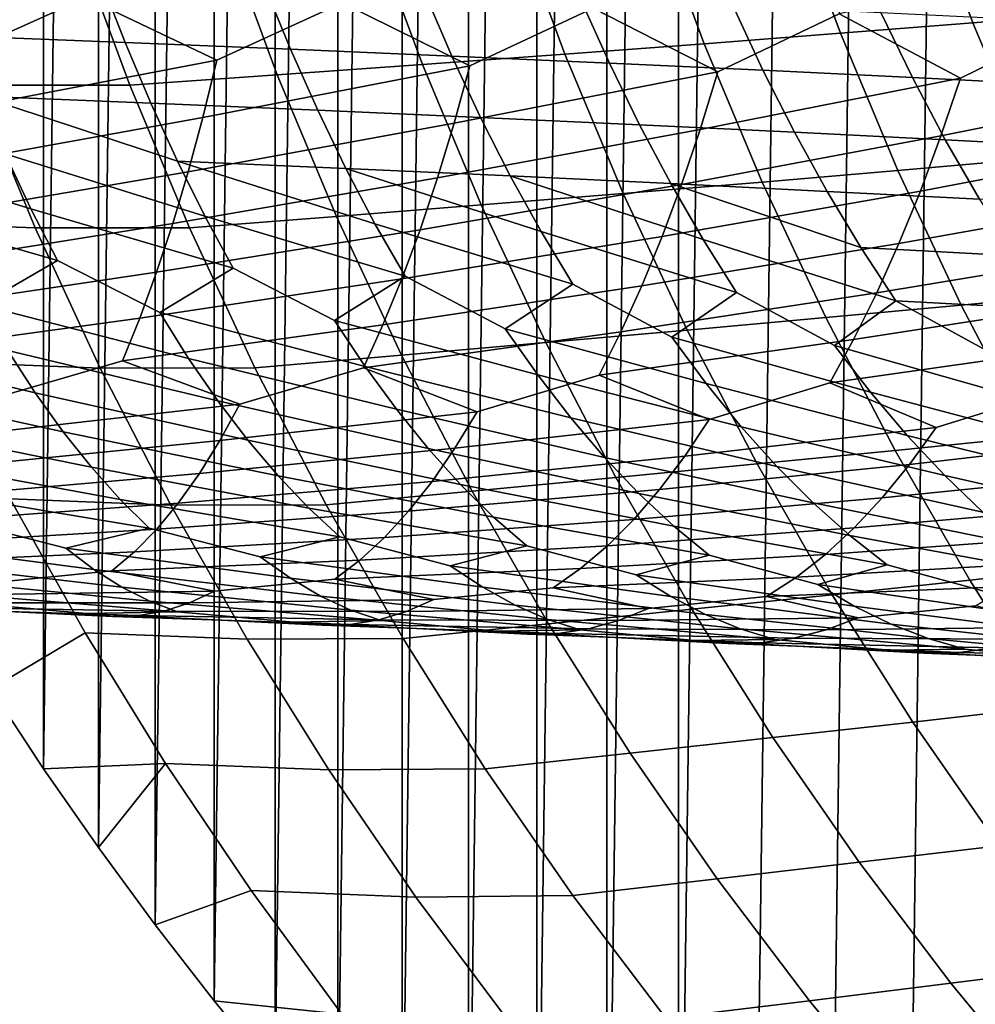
# Model space of a CAD drawing. Header units: metres. Extents: x -166 to 33, y -71 to 34.
# Tile 143 of 256: x -20.43 to -14.37, y -14.46 to -8.22. Entities that reach past the tile are written whole.
import ezdxf

# ---------------------------------------------------------------- set-up
doc = ezdxf.new("R2010")
doc.units = ezdxf.units.M
doc.layers.add('solid_12208131', color=7, linetype='CONTINUOUS')

msp = doc.modelspace()

# ---------------------------------------------------------------- linework, layer by layer
at = {"layer": 'solid_12208131'}
for points in [[(-15.308146, -18.299227, -0.2), (-14.819084, 18.672884, -0.2), (-14.319225, 19.034914, -0.2), (-14.819083, -18.672884, -0.2)], [(-14.319224, -19.034914, -0.2), (-14.819083, -18.672884, -0.2), (-14.319225, 19.034914, -0.2)], [(-15.786295, -17.914061, -0.2), (-15.308146, 18.299227, -0.2), (-14.819084, 18.672884, -0.2), (-15.308146, -18.299227, -0.2)], [(-16.252983, -17.517954, -0.2), (-15.786295, 17.914061, -0.2), (-15.308146, 18.299227, -0.2), (-15.786295, -17.914061, -0.2)], [(-16.252983, -17.517954, -0.2), (-16.252985, 17.517954, -0.2), (-15.786295, 17.914061, -0.2)], [(-16.708218, -17.110907, -0.2), (-16.708218, 17.110907, -0.2), (-16.252985, 17.517954, -0.2)], [(-16.252983, -17.517954, -0.2), (-16.708218, -17.110907, -0.2), (-16.252985, 17.517954, -0.2)], [(-17.152037, -16.6929, -0.2), (-17.152039, 16.6929, -0.2), (-16.708218, 17.110907, -0.2)], [(-16.708218, -17.110907, -0.2), (-17.152037, -16.6929, -0.2), (-16.708218, 17.110907, -0.2)], [(-17.584381, -16.264038, -0.2), (-17.584381, 16.264038, -0.2), (-17.152039, 16.6929, -0.2)], [(-17.152037, -16.6929, -0.2), (-17.584381, -16.264038, -0.2), (-17.152039, 16.6929, -0.2)], [(-18.005161, -15.824446, -0.2), (-18.005161, 15.824446, -0.2), (-17.584381, 16.264038, -0.2)], [(-17.584381, -16.264038, -0.2), (-18.005161, -15.824446, -0.2), (-17.584381, 16.264038, -0.2)], [(-18.414417, -15.374166, -0.2), (-18.414417, 15.374166, -0.2), (-18.005161, 15.824446, -0.2)], [(-18.005161, -15.824446, -0.2), (-18.414417, -15.374166, -0.2), (-18.005161, 15.824446, -0.2)], [(-18.81221, -14.913168, -0.2), (-18.81221, 14.913168, -0.2), (-18.414417, 15.374166, -0.2)], [(-18.414417, -15.374166, -0.2), (-18.81221, -14.913168, -0.2), (-18.414417, 15.374166, -0.2)], [(-19.198009, -14.442062, -0.2), (-19.198009, 14.442062, -0.2), (-18.81221, 14.913168, -0.2)], [(-18.81221, -14.913168, -0.2), (-19.198009, -14.442062, -0.2), (-18.81221, 14.913168, -0.2)], [(-19.571693, -13.961003, -0.2), (-19.571693, 13.961003, -0.2), (-19.198009, 14.442062, -0.2)], [(-19.198009, -14.442062, -0.2), (-19.571693, -13.961003, -0.2), (-19.198009, 14.442062, -0.2)], [(-19.932634, -13.470787, -0.2), (-19.932634, 13.470787, -0.2), (-19.571693, 13.961003, -0.2)], [(-19.571693, -13.961003, -0.2), (-19.932634, -13.470787, -0.2), (-19.571693, 13.961003, -0.2)], [(-20.280628, -12.971741, -0.2), (-20.280628, 12.971741, -0.2), (-19.932634, 13.470787, -0.2)], [(-19.932634, -13.470787, -0.2), (-20.280628, -12.971741, -0.2), (-19.932634, 13.470787, -0.2)], [(-20.615294, -12.464385, -0.2), (-20.615294, 12.464385, -0.2), (-20.280628, 12.971741, -0.2)], [(-20.280628, -12.971741, -0.2), (-20.615294, -12.464385, -0.2), (-20.280628, 12.971741, -0.2)], [(-14.385518, -8.242259, 32.660465), (-14.711235, -7.364334, 32.719479), (-15.554263, -7.423481, 29.070147), (-15.226302, -8.308457, 29.008642)], [(-14.711235, -7.364334, 32.719479), (-14.385518, -8.242259, 32.660465), (-13.56935, -8.1755, 36.303417), (-13.892822, -7.304686, 36.359726)], [(-15.226302, -8.308457, 29.008642), (-15.554263, -7.423481, 29.070147), (-16.420122, -7.482292, 25.411047), (-16.089903, -8.374279, 25.347269)], [(-16.089903, -8.374279, 25.347269), (-16.420122, -7.482292, 25.411047), (-17.30682, -7.540929, 21.742702), (-16.974321, -8.439908, 21.676853)], [(-16.974321, -8.439908, 21.676853), (-17.30682, -7.540929, 21.742702), (-18.212412, -7.599559, 18.065109), (-17.8776, -8.505527, 17.997383)], [(-17.8776, -8.505527, 17.997383), (-18.212412, -7.599559, 18.065109), (-19.135, -7.658346, 14.377589), (-18.797834, -8.571322, 14.308185)], [(-18.797834, -8.571322, 14.308185), (-19.135, -7.658346, 14.377589), (-20.072701, -7.717453, 10.679418), (-19.733128, -8.637476, 10.608539)], [(-20.818594, -8.445148, 249.338516), (-20.011339, -8.081977, 249.219055), (-19.937416, -7.688244, 249.513657), (-21.666039, -8.050778, 250.168243)], [(-19.733128, -8.637476, 10.608539), (-20.072701, -7.717453, 10.679418), (-21.044365, -7.716703, 6.974245), (-20.707718, -8.637367, 6.90324)], [(-19.181473, -8.479143, 248.357803), (-18.386728, -8.114972, 248.221008), (-18.301889, -7.71958, 248.513397), (-20.011339, -8.081977, 249.219055)], [(-17.575903, -8.514978, 247.329376), (-16.794081, -8.149665, 247.176773), (-16.698421, -7.752539, 247.466629), (-18.386728, -8.114972, 248.221008)], [(-16.00351, -8.552541, 246.256119), (-15.235045, -8.185949, 246.089188), (-15.128736, -7.787018, 246.376236), (-16.794081, -8.149665, 247.176773)], [(-14.465608, -8.591719, 245.140656), (-13.710463, -8.22372, 244.960602), (-13.593781, -7.822917, 245.24469), (-15.235045, -8.185949, 246.089188)], [(-19.918287, -7.964507, 230.297592), (-19.762491, -8.366204, 230.569733), (-20.835777, -8.324559, 231.605972), (-20.982317, -7.924849, 231.330612)], [(-18.878746, -8.005188, 229.230606), (-18.713894, -8.408933, 229.49939), (-19.762491, -8.366204, 230.569733), (-19.918287, -7.964507, 230.297592)], [(-17.863874, -8.046791, 228.131012), (-17.690161, -8.452635, 228.396301), (-18.713894, -8.408933, 229.49939), (-18.878746, -8.005188, 229.230606)], [(-16.873861, -8.089214, 227.000168), (-16.691471, -8.497205, 227.261856), (-17.690161, -8.452635, 228.396301), (-17.863874, -8.046791, 228.131012)], [(-20.895042, -8.805977, 249.01445), (-19.181473, -8.479143, 248.357803), (-20.011339, -8.081977, 249.219055), (-20.818594, -8.445148, 249.338516)], [(-15.908887, -8.132355, 225.839432), (-15.718005, -8.542536, 226.097397), (-16.691471, -8.497205, 227.261856), (-16.873861, -8.089214, 227.000168)], [(-19.269985, -8.841494, 248.035995), (-17.575903, -8.514978, 247.329376), (-18.386728, -8.114972, 248.221008), (-19.181473, -8.479143, 248.357803)], [(-17.676397, -8.878921, 247.010239), (-16.00351, -8.552541, 246.256119), (-16.794081, -8.149665, 247.176773), (-17.575903, -8.514978, 247.329376)], [(-14.969142, -8.176111, 224.650162), (-14.769943, -8.588519, 224.904297), (-15.718005, -8.542536, 226.097397), (-15.908887, -8.132355, 225.839432)], [(-14.054832, -8.220382, 223.433823), (-13.847485, -8.635048, 223.684036), (-14.769943, -8.588519, 224.904297), (-14.969142, -8.176111, 224.650162)], [(-14.385518, -8.242259, 32.660465), (-14.023076, -9.105185, 32.594799), (-13.209405, -9.031436, 36.240757), (-13.56935, -8.1755, 36.303417)], [(-16.115822, -8.918139, 245.939941), (-14.465608, -8.591719, 245.140656), (-15.235045, -8.185949, 246.089188), (-16.00351, -8.552541, 246.256119)], [(-14.589461, -8.959033, 244.827667), (-12.962077, -8.632398, 243.984787), (-13.710463, -8.22372, 244.960602), (-14.465608, -8.591719, 245.140656)], [(-14.023076, -9.105185, 32.594799), (-14.385518, -8.242259, 32.660465), (-15.226302, -8.308457, 29.008642), (-14.861362, -9.178314, 28.940205)], [(-19.762491, -8.366204, 230.569733), (-19.599766, -8.751076, 230.855347), (-20.682785, -8.707529, 231.894974), (-20.835777, -8.324559, 231.605972)], [(-14.861362, -9.178314, 28.940205), (-15.226302, -8.308457, 29.008642), (-16.089903, -8.374279, 25.347269), (-15.722449, -9.251027, 25.2763)], [(-18.713894, -8.408933, 229.49939), (-18.541643, -8.795762, 229.781479), (-19.599766, -8.751076, 230.855347), (-19.762491, -8.366204, 230.569733)], [(-17.690161, -8.452635, 228.396301), (-17.508593, -8.841476, 228.674744), (-18.541643, -8.795762, 229.781479), (-18.713894, -8.408933, 229.49939)], [(-15.722449, -9.251027, 25.2763), (-16.089903, -8.374279, 25.347269), (-16.974321, -8.439908, 21.676853), (-16.60433, -9.323526, 21.603579)], [(-20.975662, -9.149708, 248.677383), (-19.269985, -8.841494, 248.035995), (-19.181473, -8.479143, 248.357803), (-20.895042, -8.805977, 249.01445)], [(-16.60433, -9.323526, 21.603579), (-16.974321, -8.439908, 21.676853), (-17.8776, -8.505527, 17.997383), (-17.505035, -9.396017, 17.92202)], [(-16.691471, -8.497205, 227.261856), (-16.500782, -8.888105, 227.536499), (-17.508593, -8.841476, 228.674744), (-17.690161, -8.452635, 228.396301)], [(-19.363144, -9.186687, 247.701355), (-17.676397, -8.878921, 247.010239), (-17.575903, -8.514978, 247.329376), (-19.269985, -8.841494, 248.035995)], [(-17.505035, -9.396017, 17.92202), (-17.8776, -8.505527, 17.997383), (-18.797834, -8.571322, 14.308185), (-18.422651, -9.4687, 14.230954)], [(-15.718005, -8.542536, 226.097397), (-15.518388, -8.935536, 226.368149), (-16.500782, -8.888105, 227.536499), (-16.691471, -8.497205, 227.261856)], [(-14.769943, -8.588519, 224.904297), (-14.561583, -8.983657, 225.171036), (-15.518388, -8.935536, 226.368149), (-15.718005, -8.542536, 226.097397)], [(-21.706869, -8.602785, 3.18896), (-21.338442, -9.505705, 3.110701), (-20.333088, -9.542567, 6.824223), (-20.707718, -8.637367, 6.90324)], [(-18.422651, -9.4687, 14.230954), (-18.797834, -8.571322, 14.308185), (-19.733128, -8.637476, 10.608539), (-19.355267, -9.54178, 10.529668)], [(-17.781996, -9.225638, 246.678375), (-16.115822, -8.918139, 245.939941), (-16.00351, -8.552541, 246.256119), (-17.676397, -8.878921, 247.010239)], [(-16.233685, -9.266443, 245.61116), (-14.589461, -8.959033, 244.827667), (-14.465608, -8.591719, 245.140656), (-16.115822, -8.918139, 245.939941)], [(-13.847485, -8.635048, 223.684036), (-13.630558, -9.032354, 223.94664), (-14.561583, -8.983657, 225.171036), (-14.769943, -8.588519, 224.904297)], [(-21.790504, -8.665236, 232.898987), (-20.524477, -9.072944, 232.197815), (-20.360641, -9.420228, 232.513245), (-21.642647, -9.0289, 233.205185)], [(-19.355267, -9.54178, 10.529668), (-19.733128, -8.637476, 10.608539), (-20.707718, -8.637367, 6.90324), (-20.333088, -9.542567, 6.824223)], [(-14.719297, -9.308978, 244.502213), (-13.097152, -9.001483, 243.675156), (-12.962077, -8.632398, 243.984787), (-14.589461, -8.959033, 244.827667)], [(-20.682785, -8.707529, 231.894974), (-19.431232, -9.118301, 231.154678), (-19.25672, -9.467304, 231.466446), (-20.524477, -9.072944, 232.197815)], [(-20.682785, -8.707529, 231.894974), (-19.599766, -8.751076, 230.855347), (-19.431232, -9.118301, 231.154678)], [(-18.541643, -8.795762, 229.781479), (-18.363106, -9.164856, 230.077133), (-19.431232, -9.118301, 231.154678), (-19.599766, -8.751076, 230.855347)], [(-17.508593, -8.841476, 228.674744), (-17.320263, -9.212489, 228.966583), (-18.363106, -9.164856, 230.077133), (-18.541643, -8.795762, 229.781479)], [(-21.060364, -9.475762, 248.328094), (-19.363144, -9.186687, 247.701355), (-19.269985, -8.841494, 248.035995), (-20.975662, -9.149708, 248.677383)], [(-16.500782, -8.888105, 227.536499), (-16.302872, -9.261084, 227.824387), (-17.320263, -9.212489, 228.966583), (-17.508593, -8.841476, 228.674744)], [(-19.460827, -9.514138, 247.354568), (-17.781996, -9.225638, 246.678375), (-17.676397, -8.878921, 247.010239), (-19.363144, -9.186687, 247.701355)], [(-17.892553, -9.554547, 246.334488), (-16.233685, -9.266443, 245.61116), (-16.115822, -8.918139, 245.939941), (-17.781996, -9.225638, 246.678375)], [(-15.518388, -8.935536, 226.368149), (-15.3111, -9.310521, 226.651947), (-16.302872, -9.261084, 227.824387), (-16.500782, -8.888105, 227.536499)], [(-16.356924, -9.596864, 245.270508), (-14.719297, -9.308978, 244.502213), (-14.589461, -8.959033, 244.827667), (-16.233685, -9.266443, 245.61116)], [(-14.561583, -8.983657, 225.171036), (-14.345111, -9.360684, 225.450638), (-15.3111, -9.310521, 226.651947), (-15.518388, -8.935536, 226.368149)], [(-13.630558, -9.032354, 223.94664), (-13.405089, -9.411456, 224.221939), (-14.345111, -9.360684, 225.450638), (-14.561583, -8.983657, 225.171036)], [(-21.642647, -9.0289, 233.205185), (-20.360641, -9.420228, 232.513245), (-20.191673, -9.748804, 232.840576), (-21.489721, -9.374526, 233.524109)], [(-14.854907, -9.640963, 244.164993), (-13.238626, -9.353121, 243.353195), (-13.097152, -9.001483, 243.675156), (-14.719297, -9.308978, 244.502213)], [(-20.524477, -9.072944, 232.197815), (-19.25672, -9.467304, 231.466446), (-19.076649, -9.797502, 231.789963), (-20.360641, -9.420228, 232.513245)], [(-13.624645, -9.951615, 32.52261), (-14.023076, -9.105185, 32.594799), (-14.861362, -9.178314, 28.940205), (-14.460185, -10.031543, 28.864971)], [(-19.431232, -9.118301, 231.154678), (-18.17815, -9.515632, 230.385086), (-17.987219, -9.847505, 230.704636), (-19.25672, -9.467304, 231.466446)], [(-19.431232, -9.118301, 231.154678), (-18.363106, -9.164856, 230.077133), (-18.17815, -9.515632, 230.385086)], [(-18.363106, -9.164856, 230.077133), (-17.12509, -9.565087, 229.270554), (-16.923532, -9.898686, 229.585983), (-18.17815, -9.515632, 230.385086)], [(-18.363106, -9.164856, 230.077133), (-17.320263, -9.212489, 228.966583), (-17.12509, -9.565087, 229.270554)], [(-21.149059, -9.783557, 247.9673), (-19.460827, -9.514138, 247.354568), (-19.363144, -9.186687, 247.701355), (-21.060364, -9.475762, 248.328094)], [(-19.562922, -9.823264, 246.996399), (-17.892553, -9.554547, 246.334488), (-17.781996, -9.225638, 246.678375), (-19.460827, -9.514138, 247.354568)], [(-17.320263, -9.212489, 228.966583), (-16.0977, -9.615551, 228.124252), (-15.885746, -9.950918, 228.435425), (-17.12509, -9.565087, 229.270554)], [(-17.320263, -9.212489, 228.966583), (-16.302872, -9.261084, 227.824387), (-16.0977, -9.615551, 228.124252)], [(-14.460185, -10.031543, 28.864971), (-14.861362, -9.178314, 28.940205), (-15.722449, -9.251027, 25.2763), (-15.31851, -10.111016, 25.198286)], [(-18.007923, -9.865059, 245.97934), (-16.356924, -9.596864, 245.270508), (-16.233685, -9.266443, 245.61116), (-17.892553, -9.554547, 246.334488)], [(-15.31851, -10.111016, 25.198286), (-15.722449, -9.251027, 25.2763), (-16.60433, -9.323526, 21.603579), (-16.197601, -10.190255, 21.523029)], [(-16.302872, -9.261084, 227.824387), (-15.09614, -9.666898, 226.947571), (-14.874009, -10.004073, 227.254333), (-16.0977, -9.615551, 228.124252)], [(-16.302872, -9.261084, 227.824387), (-15.3111, -9.310521, 226.651947), (-15.09614, -9.666898, 226.947571)], [(-16.197601, -10.190255, 21.523029), (-16.60433, -9.323526, 21.603579), (-17.505035, -9.396017, 17.92202), (-17.09548, -10.269485, 17.839174)], [(-16.485363, -9.908812, 244.918701), (-14.854907, -9.640963, 244.164993), (-14.719297, -9.308978, 244.502213), (-16.356924, -9.596864, 245.270508)], [(-14.345111, -9.360684, 225.450638), (-14.120568, -9.719006, 225.741898), (-15.09614, -9.666898, 226.947571), (-15.3111, -9.310521, 226.651947)], [(-14.996086, -9.954393, 243.816742), (-13.386266, -9.686716, 243.019608), (-13.238626, -9.353121, 243.353195), (-14.854907, -9.640963, 244.164993)], [(-21.489721, -9.374526, 233.524109), (-20.191673, -9.748804, 232.840576), (-20.677631, -10.029875, 233.769302), (-21.3321, -9.701539, 233.855042)], [(-20.360641, -9.420228, 232.513245), (-19.076649, -9.797502, 231.789963), (-19.54368, -10.078928, 232.742371), (-20.191673, -9.748804, 232.840576)], [(-17.09548, -10.269485, 17.839174), (-17.505035, -9.396017, 17.92202), (-18.422651, -9.4687, 14.230954), (-18.010216, -10.348926, 14.146055)], [(-18.010216, -10.348926, 14.146055), (-18.422651, -9.4687, 14.230954), (-19.355267, -9.54178, 10.529668), (-18.939886, -10.4288, 10.442966)], [(-19.25672, -9.467304, 231.466446), (-17.987219, -9.847505, 230.704636), (-18.435146, -10.129396, 231.680176), (-19.076649, -9.797502, 231.789963)], [(-21.338442, -9.505705, 3.110701), (-20.933279, -10.392068, 3.024639), (-19.921198, -10.430746, 6.737347), (-20.333088, -9.542567, 6.824223)], [(-21.2416, -10.072511, 247.595718), (-19.562922, -9.823264, 246.996399), (-19.460827, -9.514138, 247.354568), (-21.149059, -9.783557, 247.9673)], [(-18.939886, -10.4288, 10.442966), (-19.355267, -9.54178, 10.529668), (-20.333088, -9.542567, 6.824223), (-19.921198, -10.430746, 6.737347)], [(-18.17815, -9.515632, 230.385086), (-16.923532, -9.898686, 229.585983), (-17.35218, -10.18115, 230.584122), (-17.987219, -9.847505, 230.704636)], [(-19.669249, -10.11348, 246.627548), (-18.007923, -9.865059, 245.97934), (-17.892553, -9.554547, 246.334488), (-19.562922, -9.823264, 246.996399)], [(-18.127901, -10.156586, 245.613617), (-16.485363, -9.908812, 244.918701), (-16.356924, -9.596864, 245.270508), (-18.007923, -9.865059, 245.97934)], [(-17.12509, -9.565087, 229.270554), (-15.885746, -9.950918, 228.435425), (-16.294924, -10.234062, 229.455566), (-16.923532, -9.898686, 229.585983)], [(-16.618769, -10.201695, 244.556427), (-14.996086, -9.954393, 243.816742), (-14.854907, -9.640963, 244.164993), (-16.485363, -9.908812, 244.918701)], [(-16.0977, -9.615551, 228.124252), (-14.874009, -10.004073, 227.254333), (-15.263518, -10.288001, 228.295929), (-15.885746, -9.950918, 228.435425)], [(-14.120568, -9.719006, 225.741898), (-13.888474, -10.058025, 226.044144), (-14.874009, -10.004073, 227.254333), (-15.09614, -9.666898, 226.947571)], [(-15.142574, -10.248676, 243.458145), (-13.539838, -10.001674, 242.67511), (-13.386266, -9.686716, 243.019608), (-14.996086, -9.954393, 243.816742)], [(-20.191673, -9.748804, 232.840576), (-19.54368, -10.078928, 232.742371), (-19.360855, -10.368945, 233.089905), (-20.677631, -10.029875, 233.769302)], [(-19.076649, -9.797502, 231.789963), (-18.435146, -10.129396, 231.680176), (-18.240606, -10.420846, 232.023636), (-19.54368, -10.078928, 232.742371)], [(-21.337074, -10.342058, 247.213593), (-19.669249, -10.11348, 246.627548), (-19.562922, -9.823264, 246.996399), (-21.2416, -10.072511, 247.595718)], [(-17.987219, -9.847505, 230.704636), (-17.35218, -10.18115, 230.584122), (-17.146179, -10.474082, 230.923309), (-18.435146, -10.129396, 231.680176)], [(-19.778894, -10.384218, 246.248245), (-18.127901, -10.156586, 245.613617), (-18.007923, -9.865059, 245.97934), (-19.669249, -10.11348, 246.627548)], [(-18.25157, -10.428558, 245.237534), (-16.618769, -10.201695, 244.556427), (-16.485363, -9.908812, 244.918701), (-18.127901, -10.156586, 245.613617)], [(-16.923532, -9.898686, 229.585983), (-16.294924, -10.234062, 229.455566), (-16.077709, -10.528519, 229.790329), (-17.35218, -10.18115, 230.584122)], [(-21.836697, -9.982367, 234.759552), (-20.506784, -10.318511, 234.120758), (-20.332977, -10.586748, 234.482727), (-21.678089, -10.269678, 235.1147)], [(-16.756218, -10.474944, 244.183868), (-15.142574, -10.248676, 243.458145), (-14.996086, -9.954393, 243.816742), (-16.618769, -10.201695, 244.556427)], [(-15.885746, -9.950918, 228.435425), (-15.263518, -10.288001, 228.295929), (-15.035331, -10.584023, 228.626114), (-16.294924, -10.234062, 229.455566)], [(-13.191156, -10.780134, 32.444069), (-13.624645, -9.951615, 32.52261), (-14.460185, -10.031543, 28.864971), (-14.023708, -10.866716, 28.783117)], [(-20.677631, -10.029875, 233.769302), (-19.360855, -10.368945, 233.089905), (-19.174679, -10.63846, 233.447891), (-20.506784, -10.318511, 234.120758)], [(-14.023708, -10.866716, 28.783117), (-14.460185, -10.031543, 28.864971), (-15.31851, -10.111016, 25.198286), (-14.879028, -10.952806, 25.113407)], [(-15.293448, -10.523238, 243.08934), (-13.699055, -10.297395, 242.320358), (-13.539838, -10.001674, 242.67511), (-15.142574, -10.248676, 243.458145)], [(-14.874009, -10.004073, 227.254333), (-14.258106, -10.34284, 227.106567), (-14.019177, -10.640462, 227.432037), (-15.263518, -10.288001, 228.295929)], [(-14.874009, -10.004073, 227.254333), (-13.888474, -10.058025, 226.044144), (-14.258106, -10.34284, 227.106567)], [(-19.54368, -10.078928, 232.742371), (-18.240606, -10.420846, 232.023636), (-18.042328, -10.691689, 232.377411), (-19.360855, -10.368945, 233.089905)], [(-14.879028, -10.952806, 25.113407), (-15.31851, -10.111016, 25.198286), (-16.197601, -10.190255, 21.523029), (-15.755085, -11.038642, 21.435392)], [(-20.57176, -10.61544, 246.291214), (-19.778894, -10.384218, 246.248245), (-19.669249, -10.11348, 246.627548), (-21.337074, -10.342058, 247.213593)], [(-19.035379, -10.660262, 245.296936), (-18.25157, -10.428558, 245.237534), (-18.127901, -10.156586, 245.613617), (-19.778894, -10.384218, 246.248245)], [(-18.435146, -10.129396, 231.680176), (-17.146179, -10.474082, 230.923309), (-16.936064, -10.7463, 231.27272), (-18.240606, -10.420846, 232.023636)], [(-17.530672, -10.707253, 244.258453), (-16.756218, -10.474944, 244.183868), (-16.618769, -10.201695, 244.556427), (-18.25157, -10.428558, 245.237534)], [(-17.35218, -10.18115, 230.584122), (-16.077709, -10.528519, 229.790329), (-15.856014, -10.802154, 230.135208), (-17.146179, -10.474082, 230.923309)], [(-15.755085, -11.038642, 21.435392), (-16.197601, -10.190255, 21.523029), (-17.09548, -10.269485, 17.839174), (-16.649885, -11.124468, 17.749037)], [(-16.294924, -10.234062, 229.455566), (-15.035331, -10.584023, 228.626114), (-14.802302, -10.859114, 228.966278), (-16.077709, -10.528519, 229.790329)], [(-21.678089, -10.269678, 235.1147), (-20.332977, -10.586748, 234.482727), (-20.15609, -10.834042, 234.854095), (-21.516928, -10.536692, 235.480469)], [(-16.649885, -11.124468, 17.749037), (-17.09548, -10.269485, 17.839174), (-18.010216, -10.348926, 14.146055), (-17.561487, -11.210523, 14.053685)], [(-16.058512, -10.756272, 243.17804), (-15.293448, -10.523238, 243.08934), (-15.142574, -10.248676, 243.458145), (-16.756218, -10.474944, 244.183868)], [(-14.618849, -10.807177, 242.057373), (-13.862992, -10.573304, 241.955536), (-13.699055, -10.297395, 242.320358), (-15.293448, -10.523238, 243.08934)], [(-15.263518, -10.288001, 228.295929), (-14.019177, -10.640462, 227.432037), (-13.775057, -10.917042, 227.767365), (-15.035331, -10.584023, 228.626114)], [(-20.506784, -10.318511, 234.120758), (-19.174679, -10.63846, 233.447891), (-18.985067, -10.886926, 233.81517), (-20.332977, -10.586748, 234.482727)], [(-17.561487, -11.210523, 14.053685), (-18.010216, -10.348926, 14.146055), (-18.939886, -10.4288, 10.442966), (-18.487953, -11.297047, 10.348634)], [(-20.933279, -10.392068, 3.024639), (-20.4923, -11.260453, 2.93097), (-19.472998, -11.300444, 6.642812), (-19.921198, -10.430746, 6.737347)], [(-20.683081, -10.844934, 245.893066), (-19.035379, -10.660262, 245.296936), (-19.778894, -10.384218, 246.248245), (-20.57176, -10.61544, 246.291214)], [(-19.360855, -10.368945, 233.089905), (-18.042328, -10.691689, 232.377411), (-17.840271, -10.941376, 232.740402), (-19.174679, -10.63846, 233.447891)], [(-18.240606, -10.420846, 232.023636), (-16.936064, -10.7463, 231.27272), (-16.721832, -10.997251, 231.63121), (-18.042328, -10.691689, 232.377411)], [(-18.487953, -11.297047, 10.348634), (-18.939886, -10.4288, 10.442966), (-19.921198, -10.430746, 6.737347), (-19.472998, -11.300444, 6.642812)], [(-19.161491, -10.890821, 244.902054), (-17.530672, -10.707253, 244.258453), (-18.25157, -10.428558, 245.237534), (-19.035379, -10.660262, 245.296936)], [(-17.671345, -10.938907, 243.867203), (-16.058512, -10.756272, 243.17804), (-16.756218, -10.474944, 244.183868), (-17.530672, -10.707253, 244.258453)], [(-17.146179, -10.474082, 230.923309), (-15.856014, -10.802154, 230.135208), (-15.629871, -11.05441, 230.489044), (-16.936064, -10.7463, 231.27272)], [(-21.516928, -10.536692, 235.480469), (-20.15609, -10.834042, 234.854095), (-19.976536, -11.059825, 235.234207), (-21.353052, -10.782864, 235.855728)], [(-16.213394, -10.989051, 242.790665), (-14.618849, -10.807177, 242.057373), (-15.293448, -10.523238, 243.08934), (-16.058512, -10.756272, 243.17804)], [(-16.077709, -10.528519, 229.790329), (-14.802302, -10.859114, 228.966278), (-14.564507, -11.112713, 229.315308), (-15.856014, -10.802154, 230.135208)], [(-20.332977, -10.586748, 234.482727), (-18.985067, -10.886926, 233.81517), (-18.792456, -11.113772, 234.191086), (-20.15609, -10.834042, 234.854095)], [(-15.035331, -10.584023, 228.626114), (-13.775057, -10.917042, 227.767365), (-13.525856, -11.172019, 228.11142), (-14.802302, -10.859114, 228.966278)], [(-14.787556, -11.041107, 241.674103), (-13.211352, -10.859823, 240.89801), (-13.862992, -10.573304, 241.955536), (-14.618849, -10.807177, 242.057373)], [(-20.798183, -11.053186, 245.487259), (-19.161491, -10.890821, 244.902054), (-19.035379, -10.660262, 245.296936), (-20.683081, -10.844934, 245.893066)], [(-19.174679, -10.63846, 233.447891), (-17.840271, -10.941376, 232.740402), (-17.634886, -11.169333, 233.111923), (-18.985067, -10.886926, 233.81517)], [(-19.291643, -11.10005, 244.499603), (-17.671345, -10.938907, 243.867203), (-17.530672, -10.707253, 244.258453), (-19.161491, -10.890821, 244.902054)], [(-18.042328, -10.691689, 232.377411), (-16.721832, -10.997251, 231.63121), (-16.503954, -11.22636, 231.998154), (-17.840271, -10.941376, 232.740402)], [(-21.353052, -10.782864, 235.855728), (-19.976536, -11.059825, 235.234207), (-19.79475, -11.263537, 235.622391), (-21.186853, -11.007633, 236.239807)], [(-17.816296, -11.149141, 243.468445), (-16.213394, -10.989051, 242.790665), (-16.058512, -10.756272, 243.17804), (-17.671345, -10.938907, 243.867203)], [(-16.936064, -10.7463, 231.27272), (-15.629871, -11.05441, 230.489044), (-15.399774, -11.284712, 230.851227), (-16.721832, -10.997251, 231.63121)], [(-20.15609, -10.834042, 234.854095), (-18.792456, -11.113772, 234.191086), (-18.597296, -11.318439, 234.575012), (-19.976536, -11.059825, 235.234207)], [(-16.37278, -11.200315, 242.395874), (-14.787556, -11.041107, 241.674103), (-14.618849, -10.807177, 242.057373), (-16.213394, -10.989051, 242.790665)], [(-15.856014, -10.802154, 230.135208), (-14.564507, -11.112713, 229.315308), (-14.322453, -11.344242, 229.672562), (-15.629871, -11.05441, 230.489044)], [(-14.960987, -11.253425, 241.283508), (-13.393529, -11.094932, 240.519043), (-13.211352, -10.859823, 240.89801), (-14.787556, -11.041107, 241.674103)], [(-14.802302, -10.859114, 228.966278), (-13.525856, -11.172019, 228.11142), (-13.272101, -11.404808, 228.463577), (-14.564507, -11.112713, 229.315308)], [(-20.916866, -11.239741, 245.074539), (-19.291643, -11.10005, 244.499603), (-19.161491, -10.890821, 244.902054), (-20.798183, -11.053186, 245.487259)], [(-18.985067, -10.886926, 233.81517), (-17.634886, -11.169333, 233.111923), (-17.426647, -11.374995, 233.491364), (-18.792456, -11.113772, 234.191086)], [(-13.552868, -11.682405, 28.69482), (-14.023708, -10.866716, 28.783117), (-14.879028, -10.952806, 25.113407), (-14.404946, -11.774957, 25.021845)], [(-19.425602, -11.287495, 244.090317), (-17.816296, -11.149141, 243.468445), (-17.671345, -10.938907, 243.867203), (-19.291643, -11.10005, 244.499603)], [(-17.840271, -10.941376, 232.740402), (-16.503954, -11.22636, 231.998154), (-16.282925, -11.433061, 232.372925), (-17.634886, -11.169333, 233.111923)], [(-14.404946, -11.774957, 25.021845), (-14.879028, -10.952806, 25.113407), (-15.755085, -11.038642, 21.435392), (-15.277729, -11.867236, 21.340855)], [(-21.186853, -11.007633, 236.239807), (-19.79475, -11.263537, 235.622391), (-19.611195, -11.444778, 236.017975), (-21.018751, -11.210439, 236.632034)], [(-17.965261, -11.337499, 243.062958), (-16.37278, -11.200315, 242.395874), (-16.213394, -10.989051, 242.790665), (-17.816296, -11.149141, 243.468445)], [(-16.721832, -10.997251, 231.63121), (-15.399774, -11.284712, 230.851227), (-15.166233, -11.492486, 231.221146), (-16.503954, -11.22636, 231.998154)], [(-15.277729, -11.867236, 21.340855), (-15.755085, -11.038642, 21.435392), (-16.649885, -11.124468, 17.749037), (-16.16921, -11.959504, 17.651806)], [(-16.536377, -11.389605, 241.994415), (-14.960987, -11.253425, 241.283508), (-14.787556, -11.041107, 241.674103), (-16.37278, -11.200315, 242.395874)], [(-21.038393, -11.404374, 244.655426), (-19.425602, -11.287495, 244.090317), (-19.291643, -11.10005, 244.499603), (-20.916866, -11.239741, 245.074539)], [(-19.976536, -11.059825, 235.234207), (-18.597296, -11.318439, 234.575012), (-18.400074, -11.50052, 234.966248), (-19.79475, -11.263537, 235.622391)], [(-15.629871, -11.05441, 230.489044), (-14.322453, -11.344242, 229.672562), (-14.076671, -11.553125, 230.037445), (-15.399774, -11.284712, 230.851227)], [(-15.138826, -11.443665, 240.886307), (-13.580651, -11.308322, 240.132843), (-13.393529, -11.094932, 240.519043), (-14.960987, -11.253425, 241.283508)], [(-19.562616, -11.452929, 243.674698), (-17.965261, -11.337499, 243.062958), (-17.816296, -11.149141, 243.468445), (-19.425602, -11.287495, 244.090317)], [(-18.792456, -11.113772, 234.191086), (-17.426647, -11.374995, 233.491364), (-17.216059, -11.557959, 233.878067), (-18.597296, -11.318439, 234.575012)], [(-17.634886, -11.169333, 233.111923), (-16.282925, -11.433061, 232.372925), (-16.059267, -11.616943, 232.754868), (-17.426647, -11.374995, 233.491364)], [(-16.16921, -11.959504, 17.651806), (-16.649885, -11.124468, 17.749037), (-17.561487, -11.210523, 14.053685), (-17.077433, -12.052018, 13.954043)], [(-14.564507, -11.112713, 229.315308), (-13.272101, -11.404808, 228.463577), (-13.014341, -11.61483, 228.823273), (-14.322453, -11.344242, 229.672562)], [(-21.018751, -11.210439, 236.632034), (-19.611195, -11.444778, 236.017975), (-20.138912, -11.571911, 237.006897), (-20.849182, -11.390883, 237.031738)], [(-17.077433, -12.052018, 13.954043), (-17.561487, -11.210523, 14.053685), (-18.487953, -11.297047, 10.348634), (-18.000443, -12.145037, 10.246876)], [(-18.117479, -11.503751, 242.651184), (-16.536377, -11.389605, 241.994415), (-16.37278, -11.200315, 242.395874), (-17.965261, -11.337499, 243.062958)], [(-16.503954, -11.22636, 231.998154), (-15.166233, -11.492486, 231.221146), (-14.92979, -11.677324, 231.598129), (-16.282925, -11.433061, 232.372925)], [(-21.163233, -11.546841, 244.231186), (-19.562616, -11.452929, 243.674698), (-19.425602, -11.287495, 244.090317), (-21.038393, -11.404374, 244.655426)], [(-20.4923, -11.260453, 2.93097), (-20.936022, -11.949831, -0.2), (-20.615294, -12.464385, -0.2), (-20.016432, -12.109441, 2.829889)], [(-20.4923, -11.260453, 2.93097), (-20.016432, -12.109441, 2.829889), (-18.989443, -12.150199, 6.54082), (-19.472998, -11.300444, 6.642812)], [(-19.79475, -11.263537, 235.622391), (-18.400074, -11.50052, 234.966248), (-18.906239, -11.626954, 235.979248), (-19.611195, -11.444778, 236.017975)], [(-18.000443, -12.145037, 10.246876), (-18.487953, -11.297047, 10.348634), (-19.472998, -11.300444, 6.642812), (-18.989443, -12.150199, 6.54082)], [(-16.703409, -11.556691, 241.586746), (-15.138826, -11.443665, 240.886307), (-14.960987, -11.253425, 241.283508), (-16.536377, -11.389605, 241.994415)], [(-15.399774, -11.284712, 230.851227), (-14.076671, -11.553125, 230.037445), (-13.827724, -11.738951, 230.409302), (-15.166233, -11.492486, 231.221146)], [(-19.703096, -11.596105, 243.254028), (-18.117479, -11.503751, 242.651184), (-17.965261, -11.337499, 243.062958), (-19.562616, -11.452929, 243.674698)], [(-18.597296, -11.318439, 234.575012), (-17.216059, -11.557959, 233.878067), (-17.700512, -11.683797, 234.914536), (-18.400074, -11.50052, 234.966248)], [(-15.32028, -11.611598, 240.482956), (-13.772374, -11.499529, 239.740128), (-13.580651, -11.308322, 240.132843), (-15.138826, -11.443665, 240.886307)], [(-20.849182, -11.390883, 237.031738), (-20.138912, -11.571911, 237.006897), (-19.961746, -11.7073, 237.417603), (-21.398291, -11.518818, 237.995972)], [(-18.273298, -11.647649, 242.234406), (-16.703409, -11.556691, 241.586746), (-16.536377, -11.389605, 241.994415), (-18.117479, -11.503751, 242.651184)], [(-17.426647, -11.374995, 233.491364), (-16.059267, -11.616943, 232.754868), (-16.5219, -11.74229, 233.814224), (-17.216059, -11.557959, 233.878067)], [(-21.291166, -11.666914, 243.802673), (-19.703096, -11.596105, 243.254028), (-19.562616, -11.452929, 243.674698), (-21.163233, -11.546841, 244.231186)], [(-19.611195, -11.444778, 236.017975), (-18.906239, -11.626954, 235.979248), (-18.714783, -11.762931, 236.385681), (-20.138912, -11.571911, 237.006897)], [(-16.87417, -11.701322, 241.174133), (-15.32028, -11.611598, 240.482956), (-15.138826, -11.443665, 240.886307), (-16.703409, -11.556691, 241.586746)], [(-16.282925, -11.433061, 232.372925), (-14.92979, -11.677324, 231.598129), (-15.370493, -11.802282, 232.679749), (-16.059267, -11.616943, 232.754868)], [(-21.398291, -11.518818, 237.995972), (-19.961746, -11.7073, 237.417603), (-19.784218, -11.819739, 237.833313), (-21.235769, -11.653658, 238.410736)], [(-19.846792, -11.716795, 242.829147), (-18.273298, -11.647649, 242.234406), (-18.117479, -11.503751, 242.651184), (-19.703096, -11.596105, 243.254028)], [(-18.400074, -11.50052, 234.966248), (-17.700512, -11.683797, 234.914536), (-17.495089, -11.820398, 235.316452), (-18.906239, -11.626954, 235.979248)], [(-15.505594, -11.756969, 240.074722), (-13.967894, -11.668321, 239.341309), (-13.772374, -11.499529, 239.740128), (-15.32028, -11.611598, 240.482956)], [(-15.166233, -11.492486, 231.221146), (-13.827724, -11.738951, 230.409302), (-14.24637, -11.863625, 231.512558), (-14.92979, -11.677324, 231.598129)], [(-20.616512, -11.792367, 242.831619), (-19.846792, -11.716795, 242.829147), (-19.703096, -11.596105, 243.254028), (-21.291166, -11.666914, 243.802673)], [(-20.138912, -11.571911, 237.006897), (-18.714783, -11.762931, 236.385681), (-18.522743, -11.875846, 236.797058), (-19.961746, -11.7073, 237.417603)], [(-18.432438, -11.768963, 241.813477), (-16.87417, -11.701322, 241.174133), (-16.703409, -11.556691, 241.586746), (-18.273298, -11.647649, 242.234406)], [(-17.216059, -11.557959, 233.878067), (-16.5219, -11.74229, 233.814224), (-16.30282, -11.879549, 234.211395), (-17.700512, -11.683797, 234.914536)], [(-21.235769, -11.653658, 238.410736), (-19.784218, -11.819739, 237.833313), (-19.606747, -11.909053, 238.253235), (-21.073118, -11.765656, 238.830551)], [(-19.195593, -11.844414, 241.831543), (-18.432438, -11.768963, 241.813477), (-18.273298, -11.647649, 242.234406), (-19.846792, -11.716795, 242.829147)], [(-18.906239, -11.626954, 235.979248), (-17.495089, -11.820398, 235.316452), (-17.288872, -11.933822, 235.723267), (-18.714783, -11.762931, 236.385681)], [(-17.048349, -11.823265, 240.757401), (-15.505594, -11.756969, 240.074722), (-15.32028, -11.611598, 240.482956), (-16.87417, -11.701322, 241.174133)], [(-16.059267, -11.616943, 232.754868), (-15.370493, -11.802282, 232.679749), (-15.138056, -11.940232, 233.071976), (-16.5219, -11.74229, 233.814224)], [(-15.694425, -11.879548, 239.66243), (-14.167403, -11.814443, 238.937683), (-13.967894, -11.668321, 239.341309), (-15.505594, -11.756969, 240.074722)], [(-20.758827, -11.867211, 242.399109), (-19.195593, -11.844414, 241.831543), (-19.846792, -11.716795, 242.829147), (-20.616512, -11.792367, 242.831619)], [(-19.961746, -11.7073, 237.417603), (-18.522743, -11.875846, 236.797058), (-18.330566, -11.965523, 237.212601), (-19.784218, -11.819739, 237.833313)], [(-17.804892, -11.898692, 240.790085), (-17.048349, -11.823265, 240.757401), (-16.87417, -11.701322, 241.174133), (-18.432438, -11.768963, 241.813477)], [(-17.700512, -11.683797, 234.914536), (-16.30282, -11.879549, 234.211395), (-16.082741, -11.993514, 234.613419), (-17.495089, -11.820398, 235.316452)], [(-14.92979, -11.677324, 231.598129), (-14.24637, -11.863625, 231.512558), (-14.00087, -12.002295, 231.899658), (-15.370493, -11.802282, 232.679749)], [(-13.048602, -12.47718, 28.600254), (-13.552868, -11.682405, 28.69482), (-14.404946, -11.774957, 25.021845), (-13.897208, -12.576029, 24.923782)], [(-21.073118, -11.765656, 238.830551), (-19.606747, -11.909053, 238.253235), (-19.429733, -11.975066, 238.676544), (-20.910727, -11.854639, 239.254578)], [(-19.353731, -11.919685, 241.402969), (-17.804892, -11.898692, 240.790085), (-18.432438, -11.768963, 241.813477), (-19.195593, -11.844414, 241.831543)], [(-18.714783, -11.762931, 236.385681), (-17.288872, -11.933822, 235.723267), (-17.082333, -12.023892, 236.134201), (-18.522743, -11.875846, 236.797058)], [(-16.444395, -11.955044, 239.708817), (-15.694425, -11.879548, 239.66243), (-15.505594, -11.756969, 240.074722), (-17.048349, -11.823265, 240.757401)], [(-16.5219, -11.74229, 233.814224), (-15.138056, -11.940232, 233.071976), (-14.904421, -12.054767, 233.469025), (-16.30282, -11.879549, 234.211395)], [(-13.897208, -12.576029, 24.923782), (-14.404946, -11.774957, 25.021845), (-15.277729, -11.867236, 21.340855), (-14.766485, -12.674586, 21.239607)], [(-20.910727, -11.854639, 239.254578), (-19.429733, -11.975066, 238.676544), (-20.007824, -11.986253, 239.680664), (-20.748972, -11.92043, 239.682037)], [(-20.903427, -11.918926, 241.964813), (-19.353731, -11.919685, 241.402969), (-19.195593, -11.844414, 241.831543), (-20.758827, -11.867211, 242.399109)], [(-19.784218, -11.819739, 237.833313), (-18.330566, -11.965523, 237.212601), (-18.13868, -12.031787, 237.631516), (-19.606747, -11.909053, 238.253235)], [(-17.978451, -11.974387, 240.365707), (-16.444395, -11.955044, 239.708817), (-17.048349, -11.823265, 240.757401), (-17.804892, -11.898692, 240.790085)], [(-17.495089, -11.820398, 235.316452), (-16.082741, -11.993514, 234.613419), (-15.862158, -12.084006, 235.019547), (-17.288872, -11.933822, 235.723267)], [(-15.114002, -12.013312, 238.589264), (-14.37053, -11.937659, 238.53006), (-14.167403, -11.814443, 238.937683), (-15.694425, -11.879548, 239.66243)], [(-15.370493, -11.802282, 232.679749), (-14.00087, -12.002295, 231.899658), (-13.753976, -12.117426, 232.291519), (-15.138056, -11.940232, 233.071976)], [(-20.748972, -11.92043, 239.682037), (-20.007824, -11.986253, 239.680664), (-19.841572, -12.005142, 240.110672), (-21.349865, -11.933109, 240.660858)], [(-21.050348, -11.947268, 241.5298), (-19.514168, -11.971725, 240.972641), (-19.353731, -11.919685, 241.402969), (-20.903427, -11.918926, 241.964813)], [(-19.606747, -11.909053, 238.253235), (-18.13868, -12.031787, 237.631516), (-18.69396, -12.041566, 238.66037), (-19.429733, -11.975066, 238.676544)], [(-19.514168, -11.971725, 240.972641), (-17.978451, -11.974387, 240.365707), (-17.804892, -11.898692, 240.790085), (-19.353731, -11.919685, 241.402969)], [(-18.522743, -11.875846, 236.797058), (-17.082333, -12.023892, 236.134201), (-16.875923, -12.090434, 236.548492), (-18.330566, -11.965523, 237.212601)], [(-16.632971, -12.031158, 239.288879), (-15.114002, -12.013312, 238.589264), (-15.694425, -11.879548, 239.66243), (-16.444395, -11.955044, 239.708817)], [(-16.30282, -11.879549, 234.211395), (-14.904421, -12.054767, 233.469025), (-14.670107, -12.145708, 233.870102), (-16.082741, -11.993514, 234.613419)], [(-14.766485, -12.674586, 21.239607), (-15.277729, -11.867236, 21.340855), (-16.16921, -11.959504, 17.651806), (-15.654411, -12.773131, 17.54767)], [(-21.349865, -11.933109, 240.660858), (-19.841572, -12.005142, 240.110672), (-19.676897, -12.000286, 240.541595), (-21.199274, -11.952008, 241.094879)], [(-21.199274, -11.952008, 241.094879), (-19.676897, -12.000286, 240.541595), (-19.514168, -11.971725, 240.972641), (-21.050348, -11.947268, 241.5298)], [(-19.429733, -11.975066, 238.676544), (-18.69396, -12.041566, 238.66037), (-18.512459, -12.060468, 239.086136), (-20.007824, -11.986253, 239.680664)], [(-19.676897, -12.000286, 240.541595), (-18.154316, -12.026743, 239.939606), (-17.978451, -11.974387, 240.365707), (-19.514168, -11.971725, 240.972641)], [(-18.330566, -11.965523, 237.212601), (-16.875923, -12.090434, 236.548492), (-17.40834, -12.098895, 237.601471), (-18.13868, -12.031787, 237.631516)], [(-18.154316, -12.026743, 239.939606), (-16.632971, -12.031158, 239.288879), (-16.444395, -11.955044, 239.708817), (-17.978451, -11.974387, 240.365707)], [(-17.288872, -11.933822, 235.723267), (-15.862158, -12.084006, 235.019547), (-15.641551, -12.15085, 235.428986), (-17.082333, -12.023892, 236.134201)], [(-15.654411, -12.773131, 17.54767), (-16.16921, -11.959504, 17.651806), (-17.077433, -12.052018, 13.954043), (-16.559013, -12.87194, 13.847328)], [(-15.317227, -12.089844, 238.173996), (-13.813633, -12.073341, 237.432938), (-14.37053, -11.937659, 238.53006), (-15.114002, -12.013312, 238.589264)], [(-15.138056, -11.940232, 233.071976), (-13.753976, -12.117426, 232.291519), (-13.506234, -12.20884, 232.687363), (-14.904421, -12.054767, 233.469025)], [(-20.007824, -11.986253, 239.680664), (-18.512459, -12.060468, 239.086136), (-18.332445, -12.055513, 239.512802), (-19.841572, -12.005142, 240.110672)], [(-19.841572, -12.005142, 240.110672), (-18.332445, -12.055513, 239.512802), (-18.154316, -12.026743, 239.939606), (-19.676897, -12.000286, 240.541595)], [(-18.13868, -12.031787, 237.631516), (-17.40834, -12.098895, 237.601471), (-17.211967, -12.117829, 238.022751), (-18.69396, -12.041566, 238.66037)], [(-18.69396, -12.041566, 238.66037), (-17.211967, -12.117829, 238.022751), (-17.017002, -12.112791, 238.444931), (-18.512459, -12.060468, 239.086136)], [(-18.332445, -12.055513, 239.512802), (-16.82387, -12.083824, 238.867233), (-16.632971, -12.031158, 239.288879), (-18.154316, -12.026743, 239.939606)], [(-17.082333, -12.023892, 236.134201), (-15.641551, -12.15085, 235.428986), (-16.151031, -12.158083, 236.505447), (-16.875923, -12.090434, 236.548492)], [(-16.82387, -12.083824, 238.867233), (-15.317227, -12.089844, 238.173996), (-15.114002, -12.013312, 238.589264), (-16.632971, -12.031158, 239.288879)], [(-16.082741, -11.993514, 234.613419), (-14.670107, -12.145708, 233.870102), (-14.435619, -12.212878, 234.274475), (-15.862158, -12.084006, 235.019547)], [(-19.506599, -12.937613, 2.721594), (-20.016432, -12.109441, 2.829889), (-20.615294, -12.464385, -0.2), (-20.280628, -12.971741, -0.2)], [(-20.016432, -12.109441, 2.829889), (-19.506599, -12.937613, 2.721594), (-18.471483, -12.978551, 6.431572), (-18.989443, -12.150199, 6.54082)], [(-18.512459, -12.060468, 239.086136), (-17.017002, -12.112791, 238.444931), (-16.82387, -12.083824, 238.867233), (-18.332445, -12.055513, 239.512802)], [(-16.559013, -12.87194, 13.847328), (-17.077433, -12.052018, 13.954043), (-18.000443, -12.145037, 10.246876), (-17.478321, -12.971287, 10.137894)], [(-16.875923, -12.090434, 236.548492), (-16.151031, -12.158083, 236.505447), (-15.940135, -12.177068, 236.921997), (-17.40834, -12.098895, 237.601471)], [(-17.40834, -12.098895, 237.601471), (-15.940135, -12.177068, 236.921997), (-15.730572, -12.171964, 237.339462), (-17.211967, -12.117829, 238.022751)], [(-17.017002, -12.112791, 238.444931), (-15.522793, -12.142811, 237.75705), (-15.317227, -12.089844, 238.173996), (-16.82387, -12.083824, 238.867233)], [(-15.862158, -12.084006, 235.019547), (-14.435619, -12.212878, 234.274475), (-14.922093, -12.218975, 235.37381), (-15.641551, -12.15085, 235.428986)], [(-15.522793, -12.142811, 237.75705), (-14.031172, -12.150285, 237.022583), (-13.813633, -12.073341, 237.432938), (-15.317227, -12.089844, 238.173996)], [(-14.904421, -12.054767, 233.469025), (-13.506234, -12.20884, 232.687363), (-13.258173, -12.276361, 233.086472), (-14.670107, -12.145708, 233.870102)], [(-17.478321, -12.971287, 10.137894), (-18.000443, -12.145037, 10.246876), (-18.989443, -12.150199, 6.54082), (-18.471483, -12.978551, 6.431572)], [(-17.211967, -12.117829, 238.022751), (-15.730572, -12.171964, 237.339462), (-15.522793, -12.142811, 237.75705), (-17.017002, -12.112791, 238.444931)], [(-15.641551, -12.15085, 235.428986), (-14.922093, -12.218975, 235.37381), (-14.696997, -12.238029, 235.7854), (-16.151031, -12.158083, 236.505447)], [(-16.151031, -12.158083, 236.505447), (-14.696997, -12.238029, 235.7854), (-14.473164, -12.232872, 236.197906), (-15.940135, -12.177068, 236.921997)], [(-15.940135, -12.177068, 236.921997), (-14.473164, -12.232872, 236.197906), (-14.25107, -12.203546, 236.610565), (-15.730572, -12.171964, 237.339462)], [(-15.730572, -12.171964, 237.339462), (-14.25107, -12.203546, 236.610565), (-14.031172, -12.150285, 237.022583), (-15.522793, -12.142811, 237.75705)], [(-14.670107, -12.145708, 233.870102), (-13.258173, -12.276361, 233.086472), (-13.721558, -12.281415, 234.208008), (-14.435619, -12.212878, 234.274475)], [(-14.435619, -12.212878, 234.274475), (-13.721558, -12.281415, 234.208008), (-13.482578, -12.300556, 234.614441), (-14.922093, -12.218975, 235.37381)], [(-14.922093, -12.218975, 235.37381), (-13.482578, -12.300556, 234.614441), (-13.244794, -12.295361, 235.02179), (-14.696997, -12.238029, 235.7854)], [(-14.696997, -12.238029, 235.7854), (-13.244794, -12.295361, 235.02179), (-13.008706, -12.265872, 235.429291), (-14.473164, -12.232872, 236.197906)], [(-14.473164, -12.232872, 236.197906), (-13.008706, -12.265872, 235.429291), (-12.774797, -12.212325, 235.836166), (-14.25107, -12.203546, 236.610565)], [(-13.356756, -13.354583, 24.819403), (-13.897208, -12.576029, 24.923782), (-14.766485, -12.674586, 21.239607), (-14.222301, -13.459242, 21.131834)], [(-14.222301, -13.459242, 21.131834), (-14.766485, -12.674586, 21.239607), (-15.654411, -12.773131, 17.54767), (-15.106443, -13.563887, 17.436827)], [(-15.106443, -13.563887, 17.436827), (-15.654411, -12.773131, 17.54767), (-16.559013, -12.87194, 13.847328), (-16.007193, -13.668813, 13.733737)], [(-16.007193, -13.668813, 13.733737), (-16.559013, -12.87194, 13.847328), (-17.478321, -12.971287, 10.137894), (-16.922562, -13.77431, 10.021891)], [(-19.506599, -12.937613, 2.721594), (-20.280628, -12.971741, -0.2), (-19.932634, -13.470787, -0.2)], [(-19.506599, -12.937613, 2.721594), (-19.932634, -13.470787, -0.2), (-19.571693, -13.961003, -0.2), (-18.96373, -13.743554, 2.606281)], [(-19.506599, -12.937613, 2.721594), (-18.96373, -13.743554, 2.606281), (-17.920076, -13.784041, 6.315269), (-18.471483, -12.978551, 6.431572)], [(-16.922562, -13.77431, 10.021891), (-17.478321, -12.971287, 10.137894), (-18.471483, -12.978551, 6.431572), (-17.920076, -13.784041, 6.315269)], [(-13.64613, -14.219751, 21.017727), (-14.222301, -13.459242, 21.131834), (-15.106443, -13.563887, 17.436827), (-14.526265, -14.33031, 17.319466)], [(-14.526265, -14.33031, 17.319466), (-15.106443, -13.563887, 17.436827), (-16.007193, -13.668813, 13.733737), (-15.422934, -14.441164, 13.613469)], [(-15.422934, -14.441164, 13.613469), (-16.007193, -13.668813, 13.733737), (-16.922562, -13.77431, 10.021891), (-16.334131, -14.552624, 9.899068)], [(-18.388746, -14.525843, 2.484148), (-18.96373, -13.743554, 2.606281), (-19.571693, -13.961003, -0.2), (-19.198009, -14.442062, -0.2)], [(-18.96373, -13.743554, 2.606281), (-18.388746, -14.525843, 2.484148), (-17.336176, -14.565207, 6.192112), (-17.920076, -13.784041, 6.315269)], [(-16.334131, -14.552624, 9.899068), (-16.922562, -13.77431, 10.021891), (-17.920076, -13.784041, 6.315269), (-17.336176, -14.565207, 6.192112)], [(-13.038918, -14.954664, 20.897472), (-13.64613, -14.219751, 21.017727), (-14.526265, -14.33031, 17.319466), (-13.914831, -15.070937, 17.195784)], [(-13.914831, -15.070937, 17.195784), (-14.526265, -14.33031, 17.319466), (-15.422934, -14.441164, 13.613469), (-14.807201, -15.187521, 13.486722)], [(-18.388746, -14.525843, 2.484148), (-19.198009, -14.442062, -0.2), (-18.81221, -14.913168, -0.2)], [(-14.807201, -15.187521, 13.486722), (-15.422934, -14.441164, 13.613469), (-16.334131, -14.552624, 9.899068), (-15.714003, -15.304741, 9.769629)]]:
    msp.add_3dface(points, dxfattribs=at)

doc.saveas('drawing.dxf')
